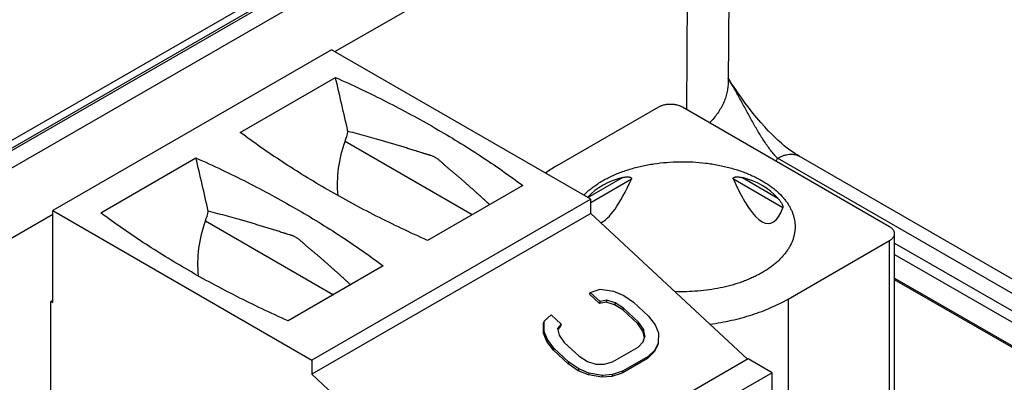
# Model space of a CAD drawing. Header units: inches. Extents: x 0 to 34, y 0 to 22.
# Tile 71 of 78: x 27.956 to 28.644, y 14.934 to 15.188. Entities that reach past the tile are written whole.
import ezdxf

# ---------------------------------------------------------------- set-up
doc = ezdxf.new("R2010")
doc.units = ezdxf.units.IN
doc.header["$LTSCALE"] = 1.87
doc.header["$MEASUREMENT"] = 0
doc.layers.get('0').update_dxf_attribs({"linetype": 'CONTINUOUS'})

msp = doc.modelspace()

# ---------------------------------------------------------------- linework, layer by layer
at = {"color": 7, "linetype": 'CONTINUOUS'}
for p, q in [((26.08648, 14.02723), (28.37439, 15.34824)), ((28.3887, 15.35102), (26.09596, 14.02722)), ((28.39116, 15.35078), (26.09842, 14.02698)), ((28.45277, 15.34875), (28.45123, 15.1442)), ((26.10831, 14.02056), (28.40227, 15.34507)), ((28.17647, 15.16571), (28.42348, 15.30833)), ((28.42348, 15.30833), (28.4221, 15.12516)), ((28.17424, 15.167), (27.97937, 15.05448)), ((28.35519, 15.06252), (28.17424, 15.167)), ((28.11035, 15.10921), (28.17689, 15.14763)), ((28.40252, 15.12682), (28.3316, 15.08587)), ((28.56399, 15.04324), (28.41922, 15.12682)), ((28.18362, 15.10298), (28.27243, 15.0517)), ((28.01292, 15.05295), (28.07945, 15.09137)), ((29.20491, 14.67586), (28.48576, 15.09109)), ((29.21992, 14.67735), (28.50076, 15.09258)), ((28.35321, 15.06366), (28.37731, 15.07758)), ((28.46114, 15.07758), (28.48588, 15.06329)), ((28.30773, 15.07208), (28.24119, 15.03366)), ((28.38359, 15.07638), (28.35519, 15.05998)), ((28.48944, 15.05641), (28.45486, 15.07638)), ((28.35519, 15.06252), (28.16032, 14.95)), ((28.35519, 15.05255), (28.35519, 15.06252)), ((26.12952, 13.98382), (27.97937, 15.0519)), ((27.97937, 15.05448), (28.16032, 14.95)), ((27.97937, 14.99019), (27.97937, 15.05448)), ((28.35519, 15.05255), (28.16032, 14.94004)), ((28.35519, 15.05255), (28.46478, 14.95059)), ((28.08607, 15.04727), (28.17541, 14.99568)), ((28.56745, 14.81772), (28.56745, 15.03841)), ((28.49307, 14.99264), (28.56399, 15.03359)), ((28.56399, 14.81822), (28.56399, 15.03359)), ((28.56745, 15.0318), (29.1938, 14.67015)), ((28.56745, 15.02384), (29.19032, 14.6642)), ((28.21029, 15.01582), (28.14376, 14.97741)), ((28.56745, 15.00734), (29.19008, 14.64784)), ((29.17753, 14.65395), (28.56745, 15.0062)), ((28.35476, 14.99732), (28.35435, 14.99601)), ((28.36131, 14.98954), (28.35435, 14.99601)), ((28.35476, 14.99732), (28.36184, 14.99966)), ((28.36172, 14.99084), (28.35476, 14.99732)), ((28.36184, 14.99966), (28.37122, 14.99808)), ((28.37122, 14.99808), (28.37823, 14.99513)), ((28.37823, 14.99513), (28.38521, 14.99041)), ((27.97798, 14.991), (27.97937, 14.9918)), ((27.97798, 14.991), (27.97937, 14.99019)), ((27.97798, 14.88169), (27.97798, 14.991)), ((28.36172, 14.99084), (28.36131, 14.98954)), ((28.36603, 14.99051), (28.36131, 14.98954)), ((28.36643, 14.99181), (28.36172, 14.99084)), ((28.36643, 14.99181), (28.36603, 14.99051)), ((28.37187, 14.98864), (28.36603, 14.99051)), ((28.37228, 14.98994), (28.36643, 14.99181)), ((28.37228, 14.98994), (28.37187, 14.98864)), ((28.3777, 14.98501), (28.37187, 14.98864)), ((28.37811, 14.98631), (28.37228, 14.98994)), ((28.38521, 14.99041), (28.39565, 14.9807)), ((28.49307, 14.99264), (28.49307, 14.8062)), ((28.32275, 14.97708), (28.32751, 14.98158)), ((28.32751, 14.98158), (28.33447, 14.97511)), ((28.37811, 14.98631), (28.3777, 14.98501)), ((28.38814, 14.9753), (28.3777, 14.98501)), ((28.38855, 14.9766), (28.37811, 14.98631)), ((28.32224, 14.96873), (28.32234, 14.97578)), ((28.32275, 14.97708), (28.32234, 14.97578)), ((28.32265, 14.97003), (28.32275, 14.97708)), ((28.33447, 14.97511), (28.33208, 14.97198)), ((28.33447, 14.97511), (28.33407, 14.97381)), ((28.38855, 14.9766), (28.38814, 14.9753)), ((28.39159, 14.97029), (28.38814, 14.9753)), ((28.392, 14.9716), (28.38855, 14.9766)), ((28.39565, 14.9807), (28.40027, 14.97462)), ((28.40027, 14.97462), (28.40254, 14.96894)), ((28.32265, 14.97003), (28.32224, 14.96873)), ((28.32451, 14.96304), (28.32224, 14.96873)), ((28.32492, 14.96435), (28.32265, 14.97003)), ((28.33208, 14.97198), (28.33319, 14.96737)), ((28.33407, 14.97381), (28.33222, 14.97139)), ((28.33319, 14.96737), (28.33664, 14.96237)), ((28.392, 14.9716), (28.39159, 14.97029)), ((28.3927, 14.96569), (28.39159, 14.97029)), ((28.39188, 14.96278), (28.39311, 14.96699)), ((28.39311, 14.96699), (28.392, 14.9716)), ((28.39311, 14.96699), (28.3927, 14.96569)), ((28.40254, 14.96894), (28.40244, 14.96188)), ((28.32492, 14.96435), (28.32451, 14.96304)), ((28.32913, 14.95696), (28.32451, 14.96304)), ((28.32954, 14.95827), (28.32492, 14.96435)), ((28.33664, 14.96237), (28.34708, 14.95266)), ((28.3883, 14.95897), (28.39188, 14.96278)), ((28.39185, 14.96279), (28.3927, 14.96569)), ((28.40203, 14.96058), (28.39961, 14.95569)), ((28.40244, 14.96188), (28.40002, 14.95699)), ((28.40244, 14.96188), (28.40203, 14.96058)), ((28.32954, 14.95827), (28.32913, 14.95696)), ((28.33957, 14.94725), (28.32913, 14.95696)), ((28.33998, 14.94855), (28.32954, 14.95827)), ((28.37053, 14.94871), (28.3883, 14.95897)), ((28.39961, 14.95569), (28.39485, 14.95119)), ((28.40002, 14.95699), (28.39526, 14.95249)), ((28.40002, 14.95699), (28.39961, 14.95569)), ((28.16032, 14.95), (28.16032, 14.94004)), ((28.46516, 14.95081), (28.27029, 14.83829)), ((28.33998, 14.94855), (28.33957, 14.94725)), ((28.34655, 14.94254), (28.33957, 14.94725)), ((28.34696, 14.94384), (28.33998, 14.94855)), ((28.34708, 14.95266), (28.35291, 14.94902)), ((28.35291, 14.94902), (28.35876, 14.94715)), ((28.35876, 14.94715), (28.36463, 14.94705)), ((28.36463, 14.94705), (28.37053, 14.94871)), ((28.39485, 14.95119), (28.37708, 14.94093)), ((28.39526, 14.95249), (28.37749, 14.94223)), ((28.39526, 14.95249), (28.39485, 14.95119)), ((28.48186, 14.94116), (28.46516, 14.95081)), ((28.16032, 14.94004), (28.27029, 14.83773)), ((28.48186, 14.94116), (28.28699, 14.82865)), ((28.34696, 14.94384), (28.34655, 14.94254)), ((28.35356, 14.93959), (28.34655, 14.94254)), ((28.35397, 14.94089), (28.34696, 14.94384)), ((28.35397, 14.94089), (28.35356, 14.93959)), ((28.36294, 14.93801), (28.35356, 14.93959)), ((28.36335, 14.93931), (28.35397, 14.94089)), ((28.37041, 14.93989), (28.36335, 14.93931)), ((28.37708, 14.94093), (28.37, 14.93859)), ((28.37041, 14.93989), (28.37, 14.93859)), ((28.37749, 14.94223), (28.37041, 14.93989)), ((28.37749, 14.94223), (28.37708, 14.94093)), ((28.48186, 14.73865), (28.48186, 14.94116)), ((28.36335, 14.93931), (28.36294, 14.93801)), ((28.37, 14.93859), (28.36294, 14.93801))]:
    msp.add_line(p, q, dxfattribs=at)
msp.add_lwpolyline([(28.50076, 15.09258), (28.49939, 15.0934), (28.49779, 15.09441), (28.4961, 15.09555), (28.49431, 15.09684), (28.49243, 15.09826), (28.49046, 15.09984), (28.4884, 15.10158), (28.48625, 15.10349), (28.48401, 15.10558), (28.48169, 15.10786), (28.47927, 15.11034), (28.47675, 15.11306), (28.47411, 15.11603), (28.47136, 15.11927), (28.46857, 15.12269), (28.46582, 15.12621), (28.46319, 15.12971), (28.46068, 15.13316), (28.4583, 15.13653), (28.45604, 15.13982), (28.4539, 15.14302), (28.45188, 15.14611), (28.45125, 15.14708)], dxfattribs=at)
for centre, radius, start, end in [((28.43328, 15.11568), 0.05796, 332.59449, 334.89733), ((28.38114, 14.99981), 0.0993, 119.92834, 125.40421)]:
    msp.add_arc(centre, radius, start, end, dxfattribs=at)
for centre, major_axis, ratio, start_param, end_param in [((27.73193, 14.53189), (-0.47367, 2.54044), 0.21745, -1.381971, -1.366713), ((28.1635, 15.11406), (0.00701, 0.03148), 0.697552, -1.771902, -1.547072), ((28.22133, 15.08221), (0.01314, 0.05902), 0.697552, 1.36969, 2.01494), ((27.63449, 14.47564), (-0.47367, 2.54044), 0.21745, -1.381763, -1.366713), ((28.41922, 15.0029), (-0.06637, 0.06071), 0.697918, -0.441298, -0.003656), ((28.41922, 15.0029), (0.06637, 0.06071), 0.697918, -0.006853, 0.441298), ((28.41922, 15.44473), (0.06094, 0.39924), 0.124891, -3.066605, -2.726141), ((28.41922, 15.44473), (-0.06094, 0.39924), 0.124891, 2.726141, 3.357734), ((28.06595, 15.05835), (0.00701, 0.03148), 0.697552, -1.771902, -1.548112), ((28.12378, 15.0265), (0.01314, 0.05902), 0.697552, 1.36969, 2.023987)]:
    msp.add_ellipse(centre, major_axis=major_axis, ratio=ratio, start_param=start_param, end_param=end_param, dxfattribs=at)
for points, knots in [([(28.17689, 15.14763), (28.18296, 15.14492), (28.19496, 15.13939), (28.21261, 15.13071), (28.22978, 15.1217), (28.24644, 15.11239), (28.26258, 15.10278), (28.27818, 15.09287), (28.29322, 15.08268), (28.30296, 15.07564), (28.30773, 15.07208)], [0, 0, 0, 0, 0.131819, 0.261769, 0.389802, 0.515877, 0.639959, 0.76202, 0.882038, 1, 1, 1, 1]), ([(28.48576, 15.09109), (28.48493, 15.09194), (28.4833, 15.09372), (28.48096, 15.09657), (28.47869, 15.09962), (28.47648, 15.10284), (28.47433, 15.10619), (28.47223, 15.10965), (28.47016, 15.1132), (28.46812, 15.11683), (28.46609, 15.12052), (28.46407, 15.12425), (28.46203, 15.12801), (28.45997, 15.13179), (28.45787, 15.13558), (28.45573, 15.13938), (28.45353, 15.14317), (28.45203, 15.14568), (28.45127, 15.14694)], [0, 0, 0, 0, 0.054101, 0.110192, 0.168019, 0.227334, 0.287898, 0.349529, 0.412066, 0.475366, 0.539323, 0.603847, 0.668863, 0.734323, 0.800193, 0.866442, 0.933047, 1, 1, 1, 1]), ([(28.45123, 15.1442), (28.45123, 15.14358), (28.45118, 15.14234), (28.45101, 15.14049), (28.45074, 15.13864), (28.45037, 15.1368), (28.4499, 15.13497), (28.44913, 15.13252), (28.44791, 15.12949), (28.44606, 15.12593), (28.44382, 15.12245), (28.44121, 15.11906), (28.43926, 15.11691), (28.43823, 15.11585)], [0, 0, 0, 0, 0.057946, 0.116032, 0.174371, 0.233078, 0.292261, 0.352025, 0.473648, 0.598708, 0.727813, 0.861453, 1, 1, 1, 1]), ([(28.41922, 15.12682), (28.41894, 15.12698), (28.41836, 15.12729), (28.41743, 15.12768), (28.41643, 15.12803), (28.41539, 15.12831), (28.4143, 15.12853), (28.41317, 15.1287), (28.41203, 15.12879), (28.41087, 15.12883), (28.40972, 15.12879), (28.40857, 15.1287), (28.40745, 15.12853), (28.40636, 15.12831), (28.40531, 15.12803), (28.40432, 15.12768), (28.40339, 15.12729), (28.4028, 15.12698), (28.40252, 15.12682)], [0, 0, 0, 0, 0.055839, 0.11418, 0.174784, 0.237354, 0.301549, 0.366993, 0.433283, 0.5, 0.566717, 0.633007, 0.698451, 0.762646, 0.825216, 0.88582, 0.944161, 1, 1, 1, 1]), ([(28.24119, 15.03366), (28.23512, 15.03638), (28.22312, 15.0419), (28.20547, 15.05059), (28.1883, 15.05959), (28.17164, 15.0689), (28.1555, 15.07852), (28.1399, 15.08842), (28.12486, 15.09861), (28.11512, 15.10565), (28.11035, 15.10921)], [0, 0, 0, 0, 0.131819, 0.261769, 0.389802, 0.515877, 0.639959, 0.76202, 0.882038, 1, 1, 1, 1]), ([(28.2846, 15.05872), (28.28366, 15.05959), (28.28179, 15.06131), (28.27896, 15.06389), (28.27658, 15.06603), (28.27467, 15.06774), (28.27275, 15.06944), (28.27083, 15.07114), (28.26914, 15.07263), (28.26817, 15.07349), (28.2672, 15.07434), (28.26599, 15.07542), (28.26453, 15.0767), (28.26331, 15.07777), (28.26233, 15.07861), (28.26159, 15.07924), (28.26085, 15.07986), (28.26011, 15.08048), (28.25936, 15.0811), (28.25836, 15.08191), (28.25711, 15.08293), (28.25586, 15.08396), (28.25487, 15.08481), (28.25413, 15.08546), (28.25339, 15.08612), (28.25266, 15.0868), (28.25192, 15.08748), (28.25119, 15.08817), (28.25045, 15.08883), (28.2497, 15.08948), (28.24894, 15.0901), (28.24818, 15.09069), (28.24741, 15.09122), (28.24663, 15.09168), (28.24585, 15.09209), (28.24483, 15.09255), (28.2438, 15.09293), (28.24277, 15.09326), (28.24201, 15.09348), (28.24125, 15.0937), (28.24048, 15.09392), (28.23972, 15.09414), (28.23895, 15.09437), (28.23818, 15.09461), (28.23715, 15.09493), (28.23586, 15.09534), (28.23456, 15.09576), (28.23352, 15.09609), (28.23248, 15.09642), (28.23118, 15.09683), (28.22961, 15.09732), (28.22752, 15.09797), (28.22488, 15.09877), (28.22171, 15.09973), (28.21851, 15.10069), (28.2153, 15.10164), (28.21208, 15.10257), (28.20883, 15.10351), (28.20447, 15.10475), (28.19897, 15.10629), (28.19232, 15.10811), (28.18786, 15.10932), (28.18562, 15.10992)], [0, 0, 0, 0, 0.033493, 0.067078, 0.100737, 0.117591, 0.134462, 0.168275, 0.185229, 0.193721, 0.202223, 0.219254, 0.236306, 0.253359, 0.261879, 0.270389, 0.278887, 0.287368, 0.295837, 0.304303, 0.321257, 0.338312, 0.346904, 0.355553, 0.364264, 0.373037, 0.381844, 0.39065, 0.399422, 0.408126, 0.41672, 0.425154, 0.43337, 0.441314, 0.448985, 0.456427, 0.470802, 0.477825, 0.484792, 0.491742, 0.498707, 0.505708, 0.512747, 0.519816, 0.526911, 0.541165, 0.555479, 0.562651, 0.569828, 0.584201, 0.598601, 0.613031, 0.641988, 0.67108, 0.700305, 0.72966, 0.759146, 0.788767, 0.818524, 0.878454, 0.938944, 1, 1, 1, 1]), ([(28.07945, 15.09137), (28.08553, 15.08866), (28.09752, 15.08313), (28.11518, 15.07445), (28.13234, 15.06545), (28.149, 15.05613), (28.16514, 15.04652), (28.18074, 15.03661), (28.19579, 15.02642), (28.20552, 15.01939), (28.21029, 15.01582)], [0, 0, 0, 0, 0.131819, 0.261769, 0.389802, 0.515877, 0.639959, 0.76202, 0.882038, 1, 1, 1, 1]), ([(28.48576, 15.09109), (28.48644, 15.09148), (28.48779, 15.09219), (28.48985, 15.09303), (28.49187, 15.09362), (28.49384, 15.09395), (28.49544, 15.09401), (28.49666, 15.09391), (28.49755, 15.09378), (28.4984, 15.09358), (28.49922, 15.09331), (28.50001, 15.09298), (28.50052, 15.09272), (28.50076, 15.09258)], [0, 0, 0, 0, 0.14857, 0.289428, 0.422617, 0.548503, 0.667828, 0.725411, 0.781816, 0.837245, 0.891924, 0.946091, 1, 1, 1, 1]), ([(28.35038, 15.0653), (28.3519, 15.06688), (28.35439, 15.06913), (28.35801, 15.07187), (28.36098, 15.07386), (28.36414, 15.07575), (28.36748, 15.07754), (28.37099, 15.0792), (28.37467, 15.08075), (28.37849, 15.08217), (28.38245, 15.08346), (28.38653, 15.08462), (28.39072, 15.08564), (28.39501, 15.08652), (28.40086, 15.08751), (28.40831, 15.08836), (28.41736, 15.08879), (28.42643, 15.08861), (28.43394, 15.08796), (28.43985, 15.08714), (28.44421, 15.08638), (28.44847, 15.08547), (28.45265, 15.08443), (28.45671, 15.08325), (28.46064, 15.08193), (28.46444, 15.08049), (28.46809, 15.07892), (28.47158, 15.07723), (28.47381, 15.07601), (28.4749, 15.07538)], [0, 0, 0, 0, 0.049754, 0.075894, 0.102873, 0.130678, 0.159289, 0.188678, 0.218807, 0.249633, 0.281106, 0.313171, 0.345767, 0.378831, 0.412296, 0.480134, 0.548704, 0.617399, 0.685611, 0.719352, 0.752751, 0.785737, 0.818244, 0.850208, 0.88157, 0.912275, 0.942276, 0.97153, 1, 1, 1, 1]), ([(28.37731, 15.07758), (28.37763, 15.07766), (28.37827, 15.0778), (28.37924, 15.07797), (28.38005, 15.07806), (28.38069, 15.0781), (28.38117, 15.07811), (28.38164, 15.07809), (28.3821, 15.07805), (28.38247, 15.07797), (28.38276, 15.07789), (28.38297, 15.07782), (28.38316, 15.07772), (28.38334, 15.07761), (28.3835, 15.07746), (28.3836, 15.07732), (28.38366, 15.07719), (28.38369, 15.07709), (28.38371, 15.07698), (28.38372, 15.07682), (28.38369, 15.07661), (28.38363, 15.07645), (28.38359, 15.07638)], [0, 0, 0, 0, 0.131375, 0.261934, 0.391215, 0.45518, 0.518533, 0.581109, 0.64269, 0.702982, 0.732548, 0.761656, 0.790276, 0.818419, 0.846208, 0.874003, 0.888143, 0.902586, 0.917453, 0.932848, 0.96534, 1, 1, 1, 1]), ([(28.45486, 15.07638), (28.45482, 15.07645), (28.45476, 15.07661), (28.45473, 15.07682), (28.45473, 15.07698), (28.45475, 15.07709), (28.45479, 15.07719), (28.45485, 15.07732), (28.45495, 15.07746), (28.45511, 15.07761), (28.45529, 15.07772), (28.45548, 15.07782), (28.45569, 15.07789), (28.45597, 15.07797), (28.45635, 15.07805), (28.45681, 15.07809), (28.45728, 15.07811), (28.45776, 15.0781), (28.4584, 15.07806), (28.45921, 15.07797), (28.46017, 15.0778), (28.46082, 15.07766), (28.46114, 15.07758)], [0, 0, 0, 0, 0.03466, 0.067152, 0.082547, 0.097414, 0.111857, 0.125997, 0.153792, 0.181581, 0.209724, 0.238344, 0.267452, 0.297018, 0.35731, 0.418891, 0.481467, 0.54482, 0.608785, 0.738066, 0.868625, 1, 1, 1, 1]), ([(28.4749, 15.07538), (28.47668, 15.07436), (28.47925, 15.07273), (28.48246, 15.07035), (28.48539, 15.06796), (28.48806, 15.06541), (28.49041, 15.06271), (28.49198, 15.06067), (28.49337, 15.05858), (28.49459, 15.05646), (28.49563, 15.05431), (28.49648, 15.05213), (28.49714, 15.04992), (28.49761, 15.0477), (28.4979, 15.04547), (28.49796, 15.04398), (28.49796, 15.04324)], [0, 0, 0, 0, 0.148536, 0.219939, 0.289409, 0.422571, 0.486407, 0.548495, 0.60894, 0.667872, 0.725446, 0.781843, 0.837265, 0.891936, 0.946097, 1, 1, 1, 1]), ([(28.48588, 15.06329), (28.48608, 15.06307), (28.48649, 15.0626), (28.48707, 15.06187), (28.48763, 15.0611), (28.48817, 15.06027), (28.48859, 15.05953), (28.48891, 15.05889), (28.48913, 15.05839), (28.48929, 15.05795), (28.48939, 15.05758), (28.48945, 15.05731), (28.48949, 15.05704), (28.48951, 15.0568), (28.48949, 15.05659), (28.48946, 15.05646), (28.48944, 15.05641)], [0, 0, 0, 0, 0.115088, 0.23227, 0.352332, 0.476355, 0.605867, 0.673321, 0.742887, 0.814423, 0.850526, 0.886164, 0.920269, 0.951338, 0.978032, 1, 1, 1, 1]), ([(28.14376, 14.97741), (28.13768, 14.98012), (28.12569, 14.98565), (28.10803, 14.99433), (28.09087, 15.00333), (28.0742, 15.01264), (28.05807, 15.02226), (28.04247, 15.03217), (28.02742, 15.04236), (28.01768, 15.04939), (28.01292, 15.05295)], [0, 0, 0, 0, 0.131819, 0.261769, 0.389802, 0.515877, 0.639959, 0.76202, 0.882038, 1, 1, 1, 1]), ([(28.18749, 15.00265), (28.18655, 15.00352), (28.18466, 15.00525), (28.18182, 15.00784), (28.17944, 15.01), (28.17752, 15.01171), (28.17559, 15.01342), (28.17366, 15.01513), (28.17196, 15.01663), (28.17099, 15.01749), (28.17002, 15.01835), (28.1688, 15.01943), (28.16734, 15.02072), (28.16611, 15.02179), (28.16513, 15.02264), (28.16439, 15.02327), (28.16364, 15.02389), (28.1629, 15.02452), (28.16215, 15.02513), (28.16114, 15.02595), (28.16014, 15.02677), (28.15914, 15.0276), (28.15839, 15.02822), (28.15764, 15.02886), (28.15702, 15.02941), (28.15653, 15.02985), (28.15603, 15.0303), (28.15542, 15.03086), (28.15468, 15.03155), (28.15394, 15.03223), (28.15319, 15.0329), (28.15244, 15.03356), (28.15168, 15.03418), (28.15092, 15.03477), (28.15014, 15.03531), (28.14936, 15.03578), (28.14858, 15.0362), (28.1478, 15.03656), (28.14703, 15.03688), (28.14625, 15.03717), (28.14548, 15.03743), (28.14446, 15.03775), (28.14343, 15.03805), (28.14241, 15.03835), (28.14164, 15.03859), (28.14086, 15.03882), (28.13983, 15.03914), (28.13853, 15.03954), (28.13697, 15.04003), (28.13541, 15.04052), (28.13384, 15.04101), (28.13226, 15.04151), (28.13068, 15.042), (28.1291, 15.04249), (28.12698, 15.04314), (28.12432, 15.04395), (28.12111, 15.04491), (28.11789, 15.04586), (28.11465, 15.0468), (28.11138, 15.04774), (28.107, 15.04898), (28.10148, 15.05053), (28.0948, 15.05236), (28.09032, 15.05357), (28.08807, 15.05418)], [0, 0, 0, 0, 0.033474, 0.06704, 0.100683, 0.117529, 0.134391, 0.168188, 0.185134, 0.193622, 0.202121, 0.219143, 0.236189, 0.253235, 0.26175, 0.270256, 0.278748, 0.287226, 0.295693, 0.304156, 0.321102, 0.329607, 0.338148, 0.346736, 0.35538, 0.359725, 0.364088, 0.372854, 0.381653, 0.390452, 0.399219, 0.407919, 0.416514, 0.424954, 0.433187, 0.44116, 0.448876, 0.456372, 0.463688, 0.470867, 0.477945, 0.484959, 0.498934, 0.505944, 0.51298, 0.520036, 0.527111, 0.541315, 0.55558, 0.569898, 0.58426, 0.598663, 0.613101, 0.627572, 0.642071, 0.671156, 0.700366, 0.729708, 0.759186, 0.7888, 0.818552, 0.87847, 0.93895, 1, 1, 1, 1]), ([(28.49796, 15.04324), (28.49796, 15.04246), (28.49789, 15.0409), (28.49758, 15.03858), (28.49707, 15.03626), (28.49635, 15.03397), (28.49542, 15.0317), (28.4943, 15.02946), (28.49298, 15.02726), (28.49146, 15.0251), (28.48976, 15.02299), (28.48788, 15.02093), (28.48581, 15.01893), (28.48357, 15.017), (28.48116, 15.01513), (28.47859, 15.01334), (28.47587, 15.01163), (28.47299, 15.01), (28.46998, 15.00845), (28.46683, 15.007), (28.46356, 15.00564), (28.46018, 15.00438), (28.45668, 15.00322), (28.45186, 15.00181), (28.44562, 15.00032), (28.43792, 14.99899), (28.43002, 14.99812), (28.422, 14.99772), (28.41664, 14.99777), (28.41395, 14.99787)], [0, 0, 0, 0, 0.022265, 0.044646, 0.067256, 0.090202, 0.113583, 0.137489, 0.161997, 0.187175, 0.213077, 0.239746, 0.267215, 0.295503, 0.324622, 0.354574, 0.385352, 0.416941, 0.449321, 0.482462, 0.516331, 0.55089, 0.586093, 0.621894, 0.695066, 0.769966, 0.846103, 0.922958, 1, 1, 1, 1]), ([(28.56745, 15.03841), (28.56745, 15.03864), (28.56741, 15.03909), (28.56723, 15.03976), (28.56695, 15.04041), (28.56655, 15.04104), (28.56605, 15.04165), (28.56545, 15.04222), (28.56476, 15.04276), (28.56425, 15.04308), (28.56399, 15.04324)], [0, 0, 0, 0, 0.108015, 0.218066, 0.332006, 0.451365, 0.577284, 0.710506, 0.851397, 1, 1, 1, 1]), ([(28.56399, 15.03359), (28.56425, 15.03374), (28.56476, 15.03407), (28.56545, 15.0346), (28.56605, 15.03518), (28.56655, 15.03578), (28.56695, 15.03642), (28.56723, 15.03707), (28.56741, 15.03774), (28.56745, 15.03819), (28.56745, 15.03841)], [0, 0, 0, 0, 0.148603, 0.289494, 0.422716, 0.548635, 0.667994, 0.781934, 0.891985, 1, 1, 1, 1]), ([(28.43846, 14.97508), (28.44101, 14.97543), (28.44607, 14.97622), (28.45353, 14.97772), (28.46081, 14.97951), (28.46785, 14.98159), (28.47462, 14.98395), (28.4811, 14.98657), (28.48724, 14.98944), (28.49117, 14.99155), (28.49307, 14.99264)], [0, 0, 0, 0, 0.133929, 0.266014, 0.395868, 0.523124, 0.647447, 0.768535, 0.886124, 1, 1, 1, 1])]:
    msp.add_open_spline(points, degree=3, knots=knots, dxfattribs=at)

doc.saveas('drawing.dxf')
